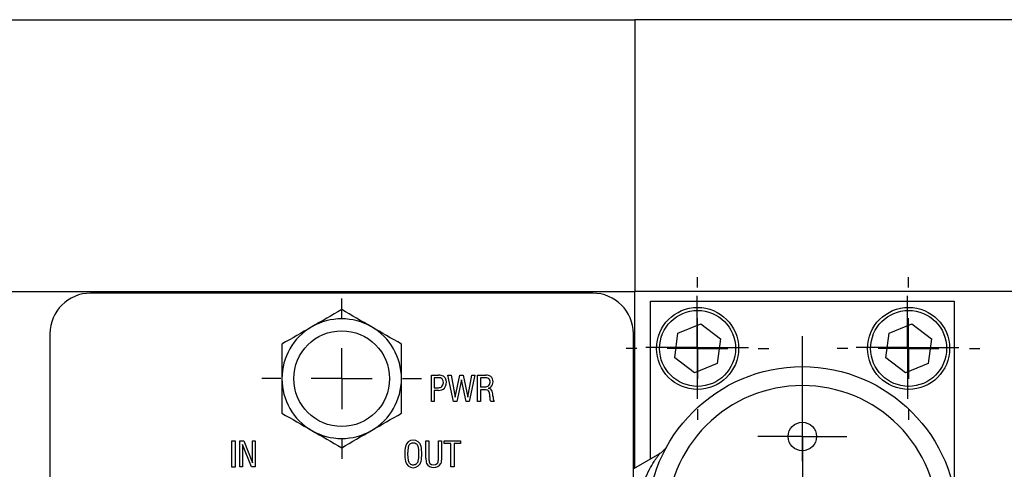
# Model space of a CAD drawing. Header units: inches. Extents: x 3 to 32.3, y 3.9 to 21.1.
# Tile 9 of 18: x 12.6 to 15.9, y 19.6 to 21.1. Entities that reach past the tile are written whole.
import ezdxf

# ---------------------------------------------------------------- set-up
doc = ezdxf.new("R2010")
doc.units = ezdxf.units.IN
doc.header["$LTSCALE"] = 2
doc.header["$MEASUREMENT"] = 0
doc.layers.add('SLD-0', color=179, linetype='Continuous')

# ---------------------------------------------------------------- blocks, each defined once
blk = doc.blocks.new('SW_CENTERMARKSYMBOL_34')
at = {"layer": 'SLD-0', "color": 0}
for p, q in [((0, 0.2), (0, 0.61)), ((0, 0), (0, 0.1)), ((-0.2, 0), (-0.61, 0)), ((0, 0), (-0.1, 0)), ((0, 0), (0, -0.1)), ((0, 0), (0.1, 0)), ((0.2, 0), (0.61, 0)), ((0, -0.2), (0, -0.61))]:
    blk.add_line(p, q, dxfattribs=at)
blk = doc.blocks.new('SW_CENTERMARKSYMBOL_35')
at = {"layer": 'SLD-0', "color": 0}
for p, q in [((0, 0.2), (0, 0.235)), ((0, 0), (0, 0.1)), ((-0.2, 0), (-0.235, 0)), ((0, 0), (-0.1, 0)), ((0, 0), (0, -0.1)), ((0, 0), (0.1, 0)), ((0.2, 0), (0.235, 0)), ((0, -0.2), (0, -0.235))]:
    blk.add_line(p, q, dxfattribs=at)
blk = doc.blocks.new('SW_CENTERMARKSYMBOL_39')
at = {"layer": 'SLD-0', "color": 0}
for p, q in [((0, 0.2), (0, 0.61)), ((0, 0), (0, 0.1)), ((-0.2, 0), (-0.61, 0)), ((0, 0), (-0.1, 0)), ((0, 0), (0, -0.1)), ((0, 0), (0.1, 0)), ((0.2, 0), (0.61, 0)), ((0, -0.2), (0, -0.61))]:
    blk.add_line(p, q, dxfattribs=at)
blk = doc.blocks.new('SW_CENTERMARKSYMBOL_40')
at = {"layer": 'SLD-0', "color": 0}
for p, q in [((0, 0.2), (0, 0.235)), ((0, 0), (0, 0.1)), ((-0.2, 0), (-0.235, 0)), ((0, 0), (-0.1, 0)), ((0, 0), (0, -0.1)), ((0, 0), (0.1, 0)), ((0.2, 0), (0.235, 0)), ((0, -0.2), (0, -0.235))]:
    blk.add_line(p, q, dxfattribs=at)
blk = doc.blocks.new('SW_CENTERMARKSYMBOL_43')
at = {"layer": 'SLD-0', "color": 0}
for p, q in [((0, 0.2), (0, 0.2634)), ((0, 0), (0, 0.1)), ((-0.2, 0), (-0.2634, 0)), ((0, 0), (-0.1, 0)), ((0, 0), (0, -0.1)), ((0, 0), (0.1, 0)), ((0.2, 0), (0.2634, 0)), ((0, -0.2), (0, -0.2634))]:
    blk.add_line(p, q, dxfattribs=at)
blk = doc.blocks.new('SW_CENTERMARKSYMBOL_49')
at = {"layer": 'SLD-0', "color": 0}
for p, q in [((0, 0.1), (0, 0.1693)), ((0, 0), (0, 0.1)), ((-0.1, 0), (-0.1693, 0)), ((0, 0), (-0.1, 0)), ((0, 0), (0, -0.1)), ((0, 0), (0.1, 0)), ((0.1, 0), (0.1693, 0)), ((0, -0.1), (0, -0.1693))]:
    blk.add_line(p, q, dxfattribs=at)
blk = doc.blocks.new('SW_CENTERMARKSYMBOL_50')
at = {"layer": 'SLD-0', "color": 0}
for p, q in [((0, 0.1), (0, 0.1693)), ((0, 0), (0, 0.1)), ((-0.1, 0), (-0.1693, 0)), ((0, 0), (-0.1, 0)), ((0, 0), (0, -0.1)), ((0, 0), (0.1, 0)), ((0.1, 0), (0.1693, 0)), ((0, -0.1), (0, -0.1693))]:
    blk.add_line(p, q, dxfattribs=at)
blk = doc.blocks.new('SW_CENTERMARKSYMBOL_55')
at = {"layer": 'SLD-0', "color": 0}
for p, q in [((0, 0.1), (0, 0.147)), ((0, 0), (0, 0.1)), ((-0.1, 0), (-0.147, 0)), ((0, 0), (-0.1, 0)), ((0, 0), (0, -0.1)), ((0, 0), (0.1, 0)), ((0.1, 0), (0.147, 0)), ((0, -0.1), (0, -0.147))]:
    blk.add_line(p, q, dxfattribs=at)

msp = doc.modelspace()

# ---------------------------------------------------------------- linework, layer by layer
at = {"color": 7, "linetype": 'Continuous', "lineweight": 25}
for p, q in [((14.6367, 21.051), (9.9123, 21.051)), ((16.3611, 21.0521), (14.6367, 21.0521)), ((14.6367, 21.0521), (14.6367, 20.1586)), ((9.9123, 20.1575), (14.6367, 20.1575)), ((14.4977, 20.152), (12.8441, 20.152)), ((14.6367, 20.1586), (16.3611, 20.1586)), ((14.6367, 19.5768), (14.6367, 20.1586)), ((14.6879, 20.1251), (15.6879, 20.1251)), ((14.6879, 19.6064), (14.6879, 20.1251)), ((15.6879, 20.1251), (15.6879, 19.5006)), ((14.7783, 20.0197), (14.8535, 20.0508)), ((14.8535, 20.0508), (14.9181, 20.0013)), ((15.4733, 20.0197), (15.5485, 20.0508)), ((15.5485, 20.0508), (15.6131, 20.0013)), ((12.7102, 20.0181), (12.7102, 18.8016)), ((14.6315, 18.8016), (14.6315, 20.0181)), ((14.7677, 19.9389), (14.7783, 20.0197)), ((15.4627, 19.9389), (15.4733, 20.0197)), ((14.9181, 20.0013), (14.9075, 19.9206)), ((15.6131, 20.0013), (15.6025, 19.9206)), ((14.8323, 19.8894), (14.7677, 19.9389)), ((14.9075, 19.9206), (14.8323, 19.8894)), ((15.5273, 19.8894), (15.4627, 19.9389)), ((15.6025, 19.9206), (15.5273, 19.8894)), ((13.9662, 19.7957), (13.9662, 19.8822)), ((13.9662, 19.8822), (13.9902, 19.8822)), ((14.0391, 19.7957), (14.0208, 19.8822)), ((14.0208, 19.8822), (14.031, 19.8822)), ((14.031, 19.8822), (14.0444, 19.8094)), ((14.0444, 19.8094), (14.0598, 19.8822)), ((14.0598, 19.8822), (14.0709, 19.8822)), ((14.0709, 19.8822), (14.0859, 19.8096)), ((14.0859, 19.8096), (14.0997, 19.8822)), ((14.1092, 19.8822), (14.0909, 19.7957)), ((14.0997, 19.8822), (14.1092, 19.8822)), ((14.1184, 19.8822), (14.1457, 19.8822)), ((14.1184, 19.7957), (14.1184, 19.8822)), ((13.9903, 19.8737), (13.9757, 19.8737)), ((13.9757, 19.8737), (13.9757, 19.8407)), ((14.0651, 19.8661), (14.0499, 19.7957)), ((14.0804, 19.7957), (14.0651, 19.8661)), ((14.1425, 19.8737), (14.128, 19.8737)), ((14.128, 19.8737), (14.128, 19.8426)), ((13.9757, 19.8407), (13.9896, 19.8407)), ((13.9757, 19.832), (13.9757, 19.7957)), ((13.99, 19.832), (13.9757, 19.832)), ((14.128, 19.8341), (14.128, 19.7957)), ((14.1397, 19.8341), (14.128, 19.8341)), ((13.9757, 19.7957), (13.9662, 19.7957)), ((14.0499, 19.7957), (14.0391, 19.7957)), ((14.0909, 19.7957), (14.0804, 19.7957)), ((14.128, 19.7957), (14.1184, 19.7957)), ((14.1735, 19.7957), (14.1616, 19.7957)), ((13.3097, 19.6662), (13.32, 19.6662)), ((13.3097, 19.5791), (13.3097, 19.6662)), ((13.32, 19.6662), (13.32, 19.5791)), ((13.335, 19.5797), (13.335, 19.6662)), ((13.335, 19.6662), (13.3482, 19.6662)), ((13.3442, 19.654), (13.3442, 19.5797)), ((13.3738, 19.5797), (13.3442, 19.654)), ((13.3482, 19.6662), (13.3772, 19.5936)), ((13.3772, 19.6662), (13.3864, 19.6662)), ((13.3772, 19.5936), (13.3772, 19.6662)), ((13.3864, 19.6662), (13.3864, 19.5797)), ((13.9485, 19.6087), (13.9485, 19.6663)), ((13.9485, 19.6663), (13.9584, 19.6663)), ((13.9584, 19.6663), (13.9584, 19.6028)), ((13.9896, 19.6663), (13.9993, 19.6663)), ((13.9896, 19.6028), (13.9896, 19.6663)), ((14.0087, 19.6663), (14.0617, 19.6663)), ((14.0087, 19.657), (14.0087, 19.6663)), ((14.0307, 19.657), (14.0087, 19.657)), ((14.0307, 19.5799), (14.0307, 19.657)), ((14.0617, 19.657), (14.0409, 19.657)), ((14.0409, 19.657), (14.0409, 19.5799)), ((14.0617, 19.6663), (14.0617, 19.657)), ((14.717, 19.6232), (14.6315, 19.5739)), ((13.32, 19.5791), (13.3097, 19.5791)), ((13.3442, 19.5797), (13.335, 19.5797)), ((13.3864, 19.5797), (13.3738, 19.5797)), ((14.0409, 19.5799), (14.0307, 19.5799))]:
    msp.add_line(p, q, dxfattribs=at)
for centre, radius in [((14.8429, 19.9701), 0.135), ((15.5379, 19.9701), 0.135), ((14.8429, 19.9701), 0.125), ((15.5379, 19.9701), 0.125), ((13.6709, 19.8705), 0.1575), ((15.1879, 19.4001), 0.51), ((15.1879, 19.6801), 0.047)]:
    msp.add_circle(centre, radius, dxfattribs=at)
for centre, radius, start, end in [((12.8441, 20.0181), 0.1339, 90, 180), ((14.4977, 20.0181), 0.1339, 0, 90), ((13.6709, 19.8705), 0.1969, 120, 180), ((13.6709, 19.8705), 0.1969, 60, 120), ((13.6709, 19.8705), 0.1969, 0, 60), ((13.9904, 19.8479), 0.0343, 62.6669, 90.3399), ((13.9952, 19.8616), 0.0201, 10.8124, 56.7844), ((14.146, 19.8528), 0.0294, 57.1852, 90.5246), ((14.1455, 19.8601), 0.0239, 314.3442, 46.6493), ((13.6709, 19.8705), 0.1969, 180, 240), ((13.6709, 19.8705), 0.1969, 300, 0), ((13.99, 19.8584), 0.0177, 268.5864, 308.9232), ((13.9908, 19.8564), 0.0173, 50.3984, 91.7838), ((13.9857, 19.8576), 0.0201, 319.9461, 36.9638), ((13.9825, 19.8583), 0.0332, 325.7813, 12.2049), ((14.1441, 19.8546), 0.0192, 54.0111, 94.7684), ((14.1425, 19.8589), 0.0171, 310.7765, 41.0649), ((13.991, 19.8588), 0.0269, 267.8637, 314.6432), ((14.1406, 19.7949), 0.0392, 77.4285, 91.4332), ((14.1471, 19.8227), 0.0107, 9.9025, 78.731), ((14.1482, 19.8616), 0.0232, 282.8336, 306.952), ((14.1522, 19.823), 0.016, 22.6598, 85.6701), ((14.0902, 19.8104), 0.0689, 1.561, 11.8201), ((14.0908, 19.8113), 0.0782, 1.0974, 13.2162), ((14.2315, 19.8159), 0.0625, 182.8917, 194.4749), ((14.1818, 19.8034), 0.0113, 195.9235, 222.4122), ((13.6709, 19.8705), 0.1969, 240, 300), ((13.9067, 19.6426), 0.0259, 10.726, 169.274), ((13.9944, 19.6229), 0.1157, 167.7502, 192.2498), ((13.8191, 19.6229), 0.1157, 347.7502, 12.2498), ((13.9067, 19.6032), 0.0259, 190.726, 349.274), ((14.0143, 19.6066), 0.0658, 178.1582, 193.5005), ((13.9736, 19.6048), 0.027, 210.2657, 329.7343), ((13.9812, 19.6031), 0.0229, 180.7515, 211.1657), ((13.9735, 19.6036), 0.0171, 226.0962, 313.9038), ((13.9687, 19.6038), 0.0209, 323.0016, 357.188)]:
    msp.add_arc(centre, radius, start, end, dxfattribs=at)
for points in [[(13.6709, 20.0978), (13.6382, 20.0789), (13.6054, 20.06), (13.5725, 20.041)], [(13.7693, 20.041), (13.7363, 20.06), (13.7035, 20.0789), (13.6709, 20.0978)], [(13.5725, 20.041), (13.5395, 20.0219), (13.5067, 20.003), (13.474, 19.9841)], [(13.8677, 19.9841), (13.8351, 20.003), (13.8023, 20.0219), (13.7693, 20.041)], [(13.474, 19.9841), (13.474, 19.9464), (13.474, 19.9086), (13.474, 19.8705)], [(13.8677, 19.8705), (13.8677, 19.9086), (13.8677, 19.9464), (13.8677, 19.9841)], [(13.474, 19.8705), (13.474, 19.8324), (13.474, 19.7945), (13.474, 19.7568)], [(13.8677, 19.7568), (13.8677, 19.7945), (13.8677, 19.8324), (13.8677, 19.8705)], [(13.474, 19.7568), (13.5067, 19.738), (13.5395, 19.719), (13.5725, 19.7)], [(13.7693, 19.7), (13.8023, 19.719), (13.8351, 19.738), (13.8677, 19.7568)], [(13.5725, 19.7), (13.6054, 19.681), (13.6382, 19.662), (13.6709, 19.6432)], [(13.6709, 19.6432), (13.7035, 19.662), (13.7363, 19.681), (13.7693, 19.7)]]:
    msp.add_open_spline(points, degree=3, dxfattribs=at)
for points, knots in [([(14.1537, 19.8459), (14.1518, 19.8449), (14.1498, 19.844), (14.1455, 19.8429), (14.1434, 19.8426), (14.1368, 19.8426), (14.1324, 19.8426), (14.128, 19.8426)], [0, 0, 0, 0, 0.25, 0.25, 0.5, 0.5, 1, 1, 1, 1]), ([(15.1879, 18.9526), (15.0692, 18.9526), (14.9554, 18.9998), (14.7875, 19.1676), (14.7404, 19.2814), (14.7404, 19.5188), (14.7875, 19.6326), (14.9554, 19.8005), (15.0692, 19.8476), (15.3066, 19.8476), (15.4204, 19.8005), (15.5882, 19.6326), (15.6354, 19.5188), (15.6354, 19.2814), (15.5882, 19.1676), (15.4204, 18.9998), (15.3066, 18.9526), (15.1879, 18.9526)], [0, 0, 0, 0, 0.125, 0.125, 0.25, 0.25, 0.375, 0.375, 0.5, 0.5, 0.625, 0.625, 0.75, 0.75, 0.875, 0.875, 1, 1, 1, 1]), ([(14.1616, 19.7957), (14.161, 19.797), (14.1606, 19.7983), (14.16, 19.8011), (14.1599, 19.8025), (14.1595, 19.8067), (14.1593, 19.8095), (14.1591, 19.8123)], [0, 0, 0, 0, 0.25, 0.25, 0.5, 0.5, 1, 1, 1, 1]), ([(13.8914, 19.6471), (13.8917, 19.6489), (13.8925, 19.6508), (13.8946, 19.6542), (13.8961, 19.6558), (13.8995, 19.6582), (13.9014, 19.659), (13.9053, 19.6598), (13.9071, 19.6599), (13.911, 19.6593), (13.9129, 19.6587), (13.9165, 19.6565), (13.9181, 19.6551), (13.9205, 19.6518), (13.9214, 19.6499), (13.9223, 19.6463), (13.9226, 19.6445), (13.9251, 19.6282), (13.9248, 19.6131), (13.9221, 19.5987)], [0, 0, 0, 0, 0.0625, 0.0625, 0.125, 0.125, 0.1875, 0.1875, 0.25, 0.25, 0.3125, 0.3125, 0.375, 0.375, 0.4375, 0.4375, 0.5, 0.5, 1, 1, 1, 1]), ([(13.9993, 19.6663), (13.9993, 19.6538), (13.9993, 19.635), (13.9993, 19.6162), (13.9993, 19.6068), (13.9992, 19.6036), (13.9984, 19.5974), (13.9978, 19.5943), (13.9969, 19.5912)], [0, 0, 0, 0, 0.5, 0.75, 0.75, 0.875, 0.875, 1, 1, 1, 1]), ([(13.9221, 19.5987), (13.9217, 19.5969), (13.921, 19.595), (13.9188, 19.5916), (13.9174, 19.59), (13.914, 19.5877), (13.912, 19.5868), (13.9082, 19.586), (13.9063, 19.5859), (13.9025, 19.5865), (13.9005, 19.5872), (13.897, 19.5893), (13.8954, 19.5907), (13.893, 19.594), (13.8921, 19.5959), (13.8912, 19.5995), (13.8909, 19.6013), (13.8884, 19.6176), (13.8886, 19.6327), (13.8914, 19.6471)], [0, 0, 0, 0, 0.0625, 0.0625, 0.125, 0.125, 0.1875, 0.1875, 0.25, 0.25, 0.3125, 0.3125, 0.375, 0.375, 0.4375, 0.4375, 0.5, 0.5, 1, 1, 1, 1]), ([(14.7148, 19.1752), (14.7148, 19.1752), (14.7152, 19.174), (14.7093, 19.1815), (14.6989, 19.1995), (14.6766, 19.2409), (14.6509, 19.3039), (14.6354, 19.3861), (14.643, 19.4671), (14.6689, 19.5423), (14.6933, 19.5894), (14.711, 19.6133), (14.7166, 19.6221), (14.7169, 19.6227), (14.7171, 19.623)], [0, 0, 0, 0, 0.001366, 0.061428, 0.133085, 0.215533, 0.363441, 0.478367, 0.598291, 0.73016, 0.864694, 0.915422, 0.960799, 1, 1, 1, 1]), ([(14.74, 19.6439), (14.7365, 19.6397), (14.7296, 19.6313), (14.7203, 19.6253), (14.7156, 19.6224)], [0, 0, 0, 0, 0.503548, 1, 1, 1, 1])]:
    msp.add_open_spline(points, degree=3, knots=knots, dxfattribs=at)

# ---------------------------------------------------------------- block references
at = {"layer": 'SLD-0', "color": 7}
for name, p in [('SW_CENTERMARKSYMBOL_40', (14.8429, 19.9701)), ('SW_CENTERMARKSYMBOL_35', (15.5379, 19.9701)), ('SW_CENTERMARKSYMBOL_50', (14.8414, 19.9733)), ('SW_CENTERMARKSYMBOL_49', (15.5343, 19.9733)), ('SW_CENTERMARKSYMBOL_43', (13.6709, 19.8705)), ('SW_CENTERMARKSYMBOL_39', (15.1879, 19.4001)), ('SW_CENTERMARKSYMBOL_34', (15.1879, 19.3985)), ('SW_CENTERMARKSYMBOL_55', (15.1879, 19.6801))]:
    msp.add_blockref(name, p, dxfattribs=at)

doc.saveas('drawing.dxf')
